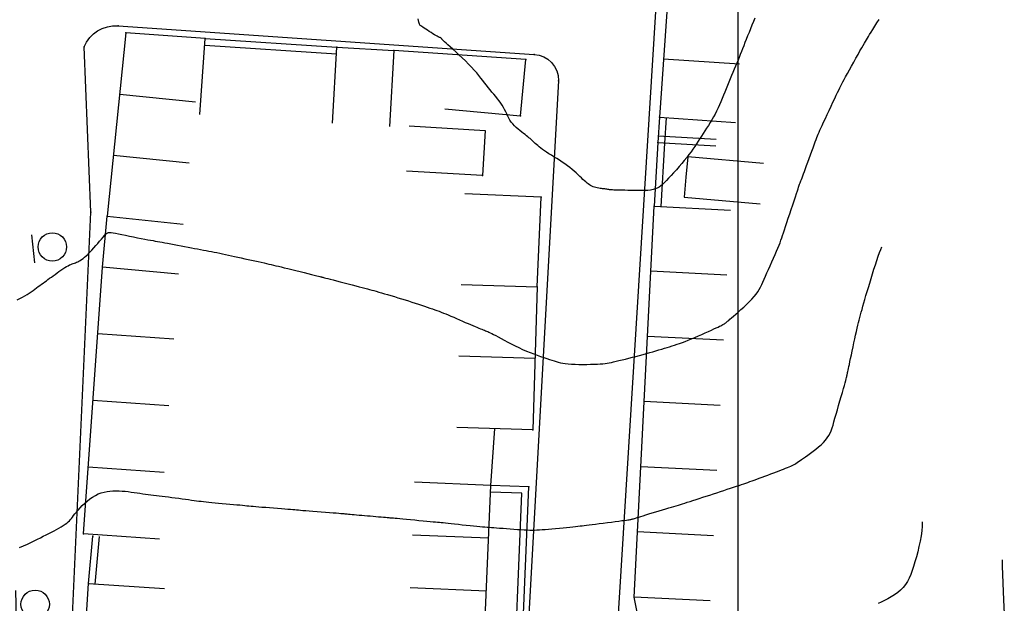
# Model space of a CAD drawing. Header units: millimetres. Extents: x 196436 to 199900, y 8705373 to 8708636.
# Tile 189 of 241: x 198525 to 198628, y 8706834 to 8706895. Entities that reach past the tile are written whole.
import ezdxf

# ---------------------------------------------------------------- set-up
doc = ezdxf.new("R2010")
doc.units = ezdxf.units.MM
doc.header["$LTSCALE"] = 5
for name, color, linetype in [('$CURVAS1', 30, 'Continuous'), ('$CURVAS2', 40, 'Continuous'), ('CASA', 6, 'Continuous'), ('CERCA', 3, 'CERCA_LINE'), ('MALHA', 9, 'Continuous'), ('MEIO-FIO', 7, 'Continuous'), ('MURO', 9, 'Continuous'), ('PL', 23, 'Continuous')]:
    doc.layers.add(name, color=color, linetype=linetype)
doc.linetypes.add('CERCA_LINE', pattern='A,0.5,-0.2,["X",Standard,S=0.1,R=0,X=-0.1,Y=-0.05],-0.25', length=0.95)

# ---------------------------------------------------------------- blocks, each defined once
blk = doc.blocks.new('C')
at = {"layer": 'CASA'}
blk.add_lwpolyline([(0, 0), (0, 8)], dxfattribs=at)
blk = doc.blocks.new('PL')
at = {"layer": 'PL'}
blk.add_line((2.01, 1.49), (2.01, -1.49), dxfattribs=at)
blk.add_circle((0, 0), 1.49, dxfattribs=at)

msp = doc.modelspace()

# ---------------------------------------------------------------- linework, layer by layer
at = {"layer": '$CURVAS1'}
msp.add_polyline3d([(198627.776, 8706838.663, 690), (198627.753, 8706838, 690), (198627.9, 8706834.439, 690), (198627.986, 8706832.999, 690)], dxfattribs=at)
at = {"layer": '$CURVAS2'}
for points in [[(198524.312, 8706865.967, 687), (198524.591, 8706866.115, 687), (198524.854, 8706866.262, 687), (198525.102, 8706866.406, 687), (198525.336, 8706866.549, 687), (198525.557, 8706866.69, 687), (198525.767, 8706866.828, 687), (198525.967, 8706866.964, 687), (198526.158, 8706867.097, 687), (198526.341, 8706867.229, 687), (198526.519, 8706867.358, 687), (198526.691, 8706867.484, 687), (198526.86, 8706867.609, 687), (198527.027, 8706867.732, 687), (198527.193, 8706867.855, 687), (198527.361, 8706867.979, 687), (198527.531, 8706868.105, 687), (198527.707, 8706868.234, 687), (198527.889, 8706868.368, 687), (198528.078, 8706868.506, 687), (198528.277, 8706868.651, 687), (198528.482, 8706868.798, 687), (198528.69, 8706868.945, 687), (198528.897, 8706869.089, 687), (198529.1, 8706869.226, 687), (198529.296, 8706869.353, 687), (198529.481, 8706869.466, 687), (198529.652, 8706869.562, 687), (198529.806, 8706869.639, 687), (198529.946, 8706869.7, 687), (198530.074, 8706869.75, 687), (198530.195, 8706869.791, 687), (198530.31, 8706869.83, 687), (198530.424, 8706869.869, 687), (198530.539, 8706869.913, 687), (198530.659, 8706869.966, 687), (198530.787, 8706870.032, 687), (198530.922, 8706870.112, 687), (198531.067, 8706870.208, 687), (198531.22, 8706870.321, 687), (198531.383, 8706870.453, 687), (198531.555, 8706870.605, 687), (198531.738, 8706870.778, 687), (198531.931, 8706870.973, 687), (198532.134, 8706871.19, 687), (198532.344, 8706871.423, 687), (198532.555, 8706871.664, 687), (198532.762, 8706871.906, 687), (198532.961, 8706872.141, 687), (198533.147, 8706872.361, 687), (198533.315, 8706872.558, 687), (198533.461, 8706872.725, 687), (198533.582, 8706872.856, 687), (198533.687, 8706872.952, 687), (198533.788, 8706873.016, 687), (198533.895, 8706873.051, 687), (198534.02, 8706873.061, 687), (198534.175, 8706873.048, 687), (198534.371, 8706873.015, 687), (198534.62, 8706872.966, 687), (198534.927, 8706872.904, 687), (198535.285, 8706872.831, 687), (198535.679, 8706872.751, 687), (198536.094, 8706872.667, 687), (198536.518, 8706872.582, 687), (198536.937, 8706872.498, 687), (198537.336, 8706872.42, 687), (198537.702, 8706872.349, 687), (198538.024, 8706872.288, 687), (198538.31, 8706872.235, 687), (198538.568, 8706872.189, 687), (198538.809, 8706872.147, 687), (198539.042, 8706872.107, 687), (198539.279, 8706872.066, 687), (198539.528, 8706872.022, 687), (198539.8, 8706871.973, 687), (198540.102, 8706871.917, 687), (198540.431, 8706871.856, 687), (198540.779, 8706871.789, 687), (198541.141, 8706871.72, 687), (198541.51, 8706871.649, 687), (198541.88, 8706871.578, 687), (198542.244, 8706871.508, 687), (198542.596, 8706871.441, 687), (198542.931, 8706871.378, 687), (198543.251, 8706871.319, 687), (198543.557, 8706871.262, 687), (198543.854, 8706871.207, 687), (198544.142, 8706871.153, 687), (198544.427, 8706871.098, 687), (198544.709, 8706871.044, 687), (198544.991, 8706870.987, 687), (198545.277, 8706870.928, 687), (198545.568, 8706870.867, 687), (198545.865, 8706870.803, 687), (198546.168, 8706870.737, 687), (198546.48, 8706870.669, 687), (198546.801, 8706870.599, 687), (198547.132, 8706870.526, 687), (198547.476, 8706870.45, 687), (198547.831, 8706870.373, 687), (198548.194, 8706870.294, 687), (198548.559, 8706870.215, 687), (198548.92, 8706870.137, 687), (198549.274, 8706870.06, 687), (198549.613, 8706869.987, 687), (198549.933, 8706869.916, 687), (198550.229, 8706869.851, 687), (198550.497, 8706869.79, 687), (198550.744, 8706869.734, 687), (198550.982, 8706869.678, 687), (198551.219, 8706869.621, 687), (198551.465, 8706869.562, 687), (198551.73, 8706869.497, 687), (198552.024, 8706869.424, 687), (198552.357, 8706869.342, 687), (198552.734, 8706869.249, 687), (198553.144, 8706869.148, 687), (198553.575, 8706869.042, 687), (198554.01, 8706868.935, 687), (198554.435, 8706868.83, 687), (198554.837, 8706868.732, 687), (198555.2, 8706868.642, 687), (198555.51, 8706868.566, 687), (198555.756, 8706868.505, 687), (198555.943, 8706868.459, 687), (198556.081, 8706868.425, 687), (198556.176, 8706868.401, 687), (198556.24, 8706868.386, 687), (198556.279, 8706868.376, 687), (198556.303, 8706868.369, 687), (198556.32, 8706868.364, 687), (198556.34, 8706868.359, 687), (198556.369, 8706868.351, 687), (198556.416, 8706868.339, 687), (198556.488, 8706868.32, 687), (198556.592, 8706868.292, 687), (198556.736, 8706868.255, 687), (198556.927, 8706868.205, 687), (198557.174, 8706868.141, 687), (198557.48, 8706868.062, 687), (198557.835, 8706867.97, 687), (198558.226, 8706867.869, 687), (198558.638, 8706867.763, 687), (198559.058, 8706867.654, 687), (198559.472, 8706867.547, 687), (198559.867, 8706867.445, 687), (198560.229, 8706867.351, 687), (198560.548, 8706867.267, 687), (198560.83, 8706867.194, 687), (198561.085, 8706867.126, 687), (198561.321, 8706867.063, 687), (198561.549, 8706867, 687), (198561.778, 8706866.937, 687), (198562.017, 8706866.869, 687), (198562.277, 8706866.794, 687), (198562.565, 8706866.711, 687), (198562.878, 8706866.62, 687), (198563.212, 8706866.521, 687), (198563.562, 8706866.417, 687), (198563.924, 8706866.308, 687), (198564.294, 8706866.196, 687), (198564.666, 8706866.082, 687), (198565.037, 8706865.967, 687), (198565.402, 8706865.853, 687), (198565.76, 8706865.739, 687), (198566.108, 8706865.627, 687), (198566.446, 8706865.517, 687), (198566.77, 8706865.411, 687), (198567.08, 8706865.307, 687), (198567.374, 8706865.208, 687), (198567.65, 8706865.114, 687), (198567.908, 8706865.025, 687), (198568.152, 8706864.939, 687), (198568.386, 8706864.854, 687), (198568.615, 8706864.769, 687), (198568.845, 8706864.681, 687), (198569.08, 8706864.589, 687), (198569.325, 8706864.489, 687), (198569.585, 8706864.381, 687), (198569.863, 8706864.263, 687), (198570.156, 8706864.137, 687), (198570.459, 8706864.005, 687), (198570.765, 8706863.871, 687), (198571.07, 8706863.738, 687), (198571.367, 8706863.607, 687), (198571.653, 8706863.483, 687), (198571.921, 8706863.367, 687), (198572.167, 8706863.263, 687), (198572.392, 8706863.169, 687), (198572.597, 8706863.084, 687), (198572.783, 8706863.009, 687), (198572.952, 8706862.941, 687), (198573.106, 8706862.881, 687), (198573.246, 8706862.827, 687), (198573.373, 8706862.778, 687), (198573.49, 8706862.732, 687), (198573.603, 8706862.688, 687), (198573.718, 8706862.64, 687), (198573.842, 8706862.585, 687), (198573.982, 8706862.52, 687), (198574.144, 8706862.44, 687), (198574.335, 8706862.343, 687), (198574.562, 8706862.223, 687), (198574.828, 8706862.079, 687), (198575.131, 8706861.914, 687), (198575.465, 8706861.734, 687), (198575.824, 8706861.542, 687), (198576.202, 8706861.345, 687), (198576.594, 8706861.147, 687), (198576.993, 8706860.952, 687), (198577.394, 8706860.767, 687), (198577.793, 8706860.594, 687), (198578.184, 8706860.435, 687), (198578.565, 8706860.288, 687), (198578.932, 8706860.152, 687), (198579.283, 8706860.028, 687), (198579.614, 8706859.914, 687), (198579.922, 8706859.81, 687), (198580.204, 8706859.714, 687), (198580.457, 8706859.627, 687), (198580.691, 8706859.548, 687), (198580.913, 8706859.478, 687), (198581.133, 8706859.415, 687), (198581.361, 8706859.36, 687), (198581.604, 8706859.313, 687), (198581.874, 8706859.275, 687), (198582.179, 8706859.243, 687), (198582.524, 8706859.22, 687), (198582.903, 8706859.204, 687), (198583.303, 8706859.194, 687), (198583.715, 8706859.19, 687), (198584.125, 8706859.192, 687), (198584.524, 8706859.198, 687), (198584.9, 8706859.209, 687), (198585.242, 8706859.223, 687), (198585.542, 8706859.24, 687), (198585.807, 8706859.261, 687), (198586.046, 8706859.287, 687), (198586.271, 8706859.318, 687), (198586.49, 8706859.355, 687), (198586.713, 8706859.4, 687), (198586.952, 8706859.453, 687), (198587.215, 8706859.514, 687), (198587.511, 8706859.585, 687), (198587.835, 8706859.664, 687), (198588.182, 8706859.751, 687), (198588.545, 8706859.842, 687), (198588.919, 8706859.938, 687), (198589.297, 8706860.036, 687), (198589.674, 8706860.136, 687), (198590.043, 8706860.236, 687), (198590.4, 8706860.334, 687), (198590.743, 8706860.431, 687), (198591.074, 8706860.525, 687), (198591.392, 8706860.618, 687), (198591.7, 8706860.709, 687), (198591.996, 8706860.798, 687), (198592.282, 8706860.884, 687), (198592.558, 8706860.967, 687), (198592.825, 8706861.048, 687), (198593.087, 8706861.129, 687), (198593.348, 8706861.211, 687), (198593.613, 8706861.298, 687), (198593.885, 8706861.391, 687), (198594.168, 8706861.493, 687), (198594.468, 8706861.606, 687), (198594.787, 8706861.732, 687), (198595.129, 8706861.872, 687), (198595.486, 8706862.024, 687), (198595.851, 8706862.182, 687), (198596.215, 8706862.343, 687), (198596.569, 8706862.501, 687), (198596.905, 8706862.653, 687), (198597.214, 8706862.794, 687), (198597.489, 8706862.92, 687), (198597.722, 8706863.027, 687), (198597.917, 8706863.117, 687), (198598.08, 8706863.193, 687), (198598.214, 8706863.257, 687), (198598.326, 8706863.313, 687), (198598.421, 8706863.364, 687), (198598.504, 8706863.411, 687), (198598.58, 8706863.459, 687), (198598.654, 8706863.509, 687), (198598.731, 8706863.566, 687), (198598.817, 8706863.634, 687), (198598.916, 8706863.715, 687), (198599.033, 8706863.814, 687), (198599.172, 8706863.935, 687), (198599.339, 8706864.08, 687), (198599.539, 8706864.255, 687), (198599.774, 8706864.46, 687), (198600.037, 8706864.692, 687), (198600.32, 8706864.945, 687), (198600.612, 8706865.213, 687), (198600.906, 8706865.49, 687), (198601.191, 8706865.771, 687), (198601.458, 8706866.048, 687), (198601.699, 8706866.317, 687), (198601.906, 8706866.574, 687), (198602.085, 8706866.821, 687), (198602.24, 8706867.066, 687), (198602.379, 8706867.314, 687), (198602.509, 8706867.571, 687), (198602.635, 8706867.843, 687), (198602.765, 8706868.135, 687), (198602.905, 8706868.454, 687), (198603.059, 8706868.802, 687), (198603.225, 8706869.174, 687), (198603.398, 8706869.561, 687), (198603.574, 8706869.953, 687), (198603.747, 8706870.343, 687), (198603.914, 8706870.722, 687), (198604.07, 8706871.08, 687), (198604.209, 8706871.409, 687), (198604.33, 8706871.704, 687), (198604.435, 8706871.973, 687), (198604.529, 8706872.228, 687), (198604.618, 8706872.479, 687), (198604.705, 8706872.739, 687), (198604.797, 8706873.019, 687), (198604.898, 8706873.331, 687), (198605.013, 8706873.686, 687), (198605.145, 8706874.091, 687), (198605.291, 8706874.535, 687), (198605.446, 8706875.002, 687), (198605.603, 8706875.476, 687), (198605.758, 8706875.942, 687), (198605.905, 8706876.384, 687), (198606.038, 8706876.785, 687), (198606.154, 8706877.131, 687), (198606.247, 8706877.409, 687), (198606.319, 8706877.626, 687), (198606.376, 8706877.793, 687), (198606.42, 8706877.922, 687), (198606.455, 8706878.023, 687), (198606.485, 8706878.107, 687), (198606.513, 8706878.186, 687), (198606.544, 8706878.27, 687), (198606.581, 8706878.369, 687), (198606.625, 8706878.488, 687), (198606.677, 8706878.628, 687), (198606.738, 8706878.794, 687), (198606.81, 8706878.987, 687), (198606.893, 8706879.211, 687), (198606.988, 8706879.468, 687), (198607.096, 8706879.761, 687), (198607.218, 8706880.09, 687), (198607.351, 8706880.448, 687), (198607.489, 8706880.822, 687), (198607.63, 8706881.202, 687), (198607.768, 8706881.577, 687), (198607.901, 8706881.935, 687), (198608.024, 8706882.266, 687), (198608.132, 8706882.559, 687), (198608.224, 8706882.807, 687), (198608.304, 8706883.018, 687), (198608.377, 8706883.208, 687), (198608.45, 8706883.389, 687), (198608.528, 8706883.576, 687), (198608.618, 8706883.781, 687), (198608.725, 8706884.019, 687), (198608.855, 8706884.303, 687), (198609.011, 8706884.643, 687), (198609.19, 8706885.027, 687), (198609.384, 8706885.443, 687), (198609.586, 8706885.874, 687), (198609.789, 8706886.306, 687), (198609.986, 8706886.725, 687), (198610.17, 8706887.117, 687), (198610.335, 8706887.465, 687), (198610.475, 8706887.761, 687), (198610.596, 8706888.014, 687), (198610.704, 8706888.238, 687), (198610.808, 8706888.446, 687), (198610.914, 8706888.653, 687), (198611.03, 8706888.872, 687), (198611.162, 8706889.119, 687), (198611.319, 8706889.405, 687), (198611.504, 8706889.742, 687), (198611.713, 8706890.119, 687), (198611.938, 8706890.522, 687), (198612.169, 8706890.938, 687), (198612.4, 8706891.351, 687), (198612.623, 8706891.749, 687), (198612.828, 8706892.115, 687), (198613.009, 8706892.437, 687), (198613.16, 8706892.706, 687), (198613.286, 8706892.929, 687), (198613.396, 8706893.121, 687), (198613.498, 8706893.295, 687), (198613.6, 8706893.466, 687), (198613.711, 8706893.647, 687), (198613.838, 8706893.852, 687), (198613.989, 8706894.094, 687), (198614.171, 8706894.384, 687), (198614.378, 8706894.712, 687), (198614.603, 8706895.067, 687), (198614.836, 8706895.436, 687)], [(198601.78, 8706895.577, 686), (198601.63, 8706895.21, 686), (198601.477, 8706894.832, 686), (198601.323, 8706894.449, 686), (198601.172, 8706894.067, 686), (198601.024, 8706893.693, 686), (198600.882, 8706893.332, 686), (198600.748, 8706892.99, 686), (198600.62, 8706892.665, 686), (198600.497, 8706892.351, 686), (198600.377, 8706892.046, 686), (198600.258, 8706891.747, 686), (198600.138, 8706891.448, 686), (198600.016, 8706891.147, 686), (198599.89, 8706890.84, 686), (198599.758, 8706890.523, 686), (198599.621, 8706890.197, 686), (198599.48, 8706889.865, 686), (198599.337, 8706889.527, 686), (198599.192, 8706889.184, 686), (198599.046, 8706888.839, 686), (198598.902, 8706888.493, 686), (198598.76, 8706888.147, 686), (198598.62, 8706887.803, 686), (198598.482, 8706887.461, 686), (198598.344, 8706887.122, 686), (198598.205, 8706886.787, 686), (198598.063, 8706886.456, 686), (198597.917, 8706886.13, 686), (198597.765, 8706885.809, 686), (198597.606, 8706885.494, 686), (198597.439, 8706885.185, 686), (198597.266, 8706884.883, 686), (198597.087, 8706884.586, 686), (198596.904, 8706884.295, 686), (198596.72, 8706884.008, 686), (198596.536, 8706883.727, 686), (198596.353, 8706883.449, 686), (198596.174, 8706883.176, 686), (198595.998, 8706882.905, 686), (198595.824, 8706882.636, 686), (198595.649, 8706882.366, 686), (198595.468, 8706882.093, 686), (198595.279, 8706881.815, 686), (198595.078, 8706881.53, 686), (198594.861, 8706881.236, 686), (198594.627, 8706880.931, 686), (198594.372, 8706880.614, 686), (198594.101, 8706880.289, 686), (198593.82, 8706879.963, 686), (198593.536, 8706879.641, 686), (198593.255, 8706879.328, 686), (198592.983, 8706879.031, 686), (198592.725, 8706878.756, 686), (198592.489, 8706878.507, 686), (198592.277, 8706878.29, 686), (198592.084, 8706878.104, 686), (198591.901, 8706877.946, 686), (198591.72, 8706877.814, 686), (198591.532, 8706877.707, 686), (198591.328, 8706877.621, 686), (198591.099, 8706877.555, 686), (198590.838, 8706877.506, 686), (198590.539, 8706877.473, 686), (198590.209, 8706877.453, 686), (198589.857, 8706877.443, 686), (198589.494, 8706877.442, 686), (198589.13, 8706877.447, 686), (198588.775, 8706877.456, 686), (198588.439, 8706877.467, 686), (198588.132, 8706877.478, 686), (198587.861, 8706877.486, 686), (198587.626, 8706877.493, 686), (198587.421, 8706877.498, 686), (198587.244, 8706877.502, 686), (198587.09, 8706877.506, 686), (198586.954, 8706877.511, 686), (198586.834, 8706877.517, 686), (198586.725, 8706877.524, 686), (198586.623, 8706877.534, 686), (198586.526, 8706877.545, 686), (198586.432, 8706877.558, 686), (198586.338, 8706877.573, 686), (198586.243, 8706877.588, 686), (198586.143, 8706877.604, 686), (198586.037, 8706877.62, 686), (198585.922, 8706877.636, 686), (198585.797, 8706877.651, 686), (198585.663, 8706877.668, 686), (198585.523, 8706877.686, 686), (198585.379, 8706877.708, 686), (198585.232, 8706877.734, 686), (198585.085, 8706877.766, 686), (198584.941, 8706877.805, 686), (198584.801, 8706877.853, 686), (198584.667, 8706877.91, 686), (198584.537, 8706877.978, 686), (198584.409, 8706878.056, 686), (198584.282, 8706878.145, 686), (198584.152, 8706878.246, 686), (198584.018, 8706878.36, 686), (198583.878, 8706878.486, 686), (198583.729, 8706878.626, 686), (198583.569, 8706878.779, 686), (198583.398, 8706878.943, 686), (198583.215, 8706879.118, 686), (198583.019, 8706879.3, 686), (198582.809, 8706879.488, 686), (198582.585, 8706879.679, 686), (198582.347, 8706879.873, 686), (198582.093, 8706880.066, 686), (198581.824, 8706880.256, 686), (198581.544, 8706880.444, 686), (198581.257, 8706880.629, 686), (198580.969, 8706880.809, 686), (198580.684, 8706880.985, 686), (198580.408, 8706881.156, 686), (198580.145, 8706881.321, 686), (198579.899, 8706881.48, 686), (198579.676, 8706881.632, 686), (198579.473, 8706881.777, 686), (198579.29, 8706881.916, 686), (198579.123, 8706882.048, 686), (198578.972, 8706882.173, 686), (198578.835, 8706882.293, 686), (198578.709, 8706882.406, 686), (198578.592, 8706882.513, 686), (198578.483, 8706882.615, 686), (198578.378, 8706882.712, 686), (198578.274, 8706882.808, 686), (198578.167, 8706882.904, 686), (198578.055, 8706883.003, 686), (198577.934, 8706883.106, 686), (198577.801, 8706883.216, 686), (198577.651, 8706883.335, 686), (198577.485, 8706883.464, 686), (198577.304, 8706883.603, 686), (198577.114, 8706883.753, 686), (198576.92, 8706883.913, 686), (198576.727, 8706884.082, 686), (198576.54, 8706884.26, 686), (198576.364, 8706884.448, 686), (198576.203, 8706884.644, 686), (198576.062, 8706884.848, 686), (198575.937, 8706885.06, 686), (198575.824, 8706885.278, 686), (198575.716, 8706885.5, 686), (198575.609, 8706885.726, 686), (198575.498, 8706885.955, 686), (198575.379, 8706886.185, 686), (198575.246, 8706886.416, 686), (198575.096, 8706886.646, 686), (198574.93, 8706886.875, 686), (198574.751, 8706887.105, 686), (198574.563, 8706887.335, 686), (198574.369, 8706887.566, 686), (198574.172, 8706887.799, 686), (198573.974, 8706888.034, 686), (198573.78, 8706888.273, 686), (198573.59, 8706888.514, 686), (198573.401, 8706888.76, 686), (198573.209, 8706889.013, 686), (198573.009, 8706889.273, 686), (198572.795, 8706889.543, 686), (198572.564, 8706889.823, 686), (198572.311, 8706890.116, 686), (198572.03, 8706890.422, 686), (198571.719, 8706890.742, 686), (198571.387, 8706891.07, 686), (198571.044, 8706891.398, 686), (198570.701, 8706891.718, 686), (198570.368, 8706892.024, 686), (198570.055, 8706892.306, 686), (198569.773, 8706892.558, 686), (198569.533, 8706892.772, 686), (198569.342, 8706892.943, 686), (198569.197, 8706893.074, 686), (198569.09, 8706893.171, 686), (198569.017, 8706893.241, 686), (198568.969, 8706893.288, 686), (198568.94, 8706893.319, 686), (198568.924, 8706893.339, 686), (198568.915, 8706893.356, 686), (198568.906, 8706893.372, 686), (198568.897, 8706893.389, 686), (198568.886, 8706893.407, 686), (198568.874, 8706893.425, 686), (198568.861, 8706893.442, 686), (198568.845, 8706893.458, 686), (198568.828, 8706893.472, 686), (198568.807, 8706893.484, 686), (198568.784, 8706893.495, 686), (198568.754, 8706893.505, 686), (198568.715, 8706893.519, 686), (198568.665, 8706893.539, 686), (198568.599, 8706893.567, 686), (198568.516, 8706893.608, 686), (198568.412, 8706893.662, 686), (198568.284, 8706893.735, 686), (198568.131, 8706893.826, 686), (198567.958, 8706893.932, 686), (198567.773, 8706894.049, 686), (198567.582, 8706894.171, 686), (198567.393, 8706894.293, 686), (198567.212, 8706894.41, 686), (198567.047, 8706894.518, 686), (198566.904, 8706894.611, 686), (198566.79, 8706894.686, 686), (198566.701, 8706894.749, 686), (198566.633, 8706894.807, 686), (198566.581, 8706894.869, 686), (198566.541, 8706894.942, 686), (198566.509, 8706895.034, 686), (198566.479, 8706895.152, 686), (198566.448, 8706895.305, 686), (198566.411, 8706895.497, 686)], [(198524.552, 8706839.949, 688), (198524.971, 8706840.139, 688), (198525.365, 8706840.321, 688), (198525.735, 8706840.496, 688), (198526.085, 8706840.664, 688), (198526.416, 8706840.827, 688), (198526.731, 8706840.984, 688), (198527.034, 8706841.137, 688), (198527.327, 8706841.286, 688), (198527.613, 8706841.433, 688), (198527.894, 8706841.577, 688), (198528.168, 8706841.719, 688), (198528.432, 8706841.858, 688), (198528.683, 8706841.995, 688), (198528.919, 8706842.129, 688), (198529.136, 8706842.26, 688), (198529.332, 8706842.388, 688), (198529.504, 8706842.513, 688), (198529.652, 8706842.635, 688), (198529.779, 8706842.757, 688), (198529.893, 8706842.883, 688), (198530.002, 8706843.015, 688), (198530.111, 8706843.157, 688), (198530.229, 8706843.312, 688), (198530.362, 8706843.483, 688), (198530.517, 8706843.675, 688), (198530.699, 8706843.888, 688), (198530.907, 8706844.117, 688), (198531.138, 8706844.355, 688), (198531.388, 8706844.595, 688), (198531.655, 8706844.83, 688), (198531.934, 8706845.053, 688), (198532.223, 8706845.257, 688), (198532.519, 8706845.434, 688), (198532.819, 8706845.58, 688), (198533.122, 8706845.695, 688), (198533.428, 8706845.783, 688), (198533.736, 8706845.845, 688), (198534.047, 8706845.886, 688), (198534.361, 8706845.908, 688), (198534.677, 8706845.913, 688), (198534.995, 8706845.905, 688), (198535.314, 8706845.886, 688), (198535.634, 8706845.859, 688), (198535.953, 8706845.824, 688), (198536.27, 8706845.784, 688), (198536.584, 8706845.741, 688), (198536.893, 8706845.696, 688), (198537.196, 8706845.651, 688), (198537.493, 8706845.608, 688), (198537.781, 8706845.569, 688), (198538.065, 8706845.532, 688), (198538.347, 8706845.497, 688), (198538.631, 8706845.463, 688), (198538.92, 8706845.429, 688), (198539.217, 8706845.394, 688), (198539.526, 8706845.356, 688), (198539.851, 8706845.316, 688), (198540.192, 8706845.271, 688), (198540.545, 8706845.224, 688), (198540.906, 8706845.175, 688), (198541.267, 8706845.125, 688), (198541.624, 8706845.075, 688), (198541.969, 8706845.027, 688), (198542.298, 8706844.981, 688), (198542.605, 8706844.94, 688), (198542.885, 8706844.902, 688), (198543.145, 8706844.869, 688), (198543.393, 8706844.838, 688), (198543.637, 8706844.81, 688), (198543.886, 8706844.782, 688), (198544.147, 8706844.755, 688), (198544.428, 8706844.726, 688), (198544.739, 8706844.696, 688), (198545.083, 8706844.663, 688), (198545.454, 8706844.628, 688), (198545.842, 8706844.591, 688), (198546.236, 8706844.555, 688), (198546.627, 8706844.518, 688), (198547.004, 8706844.483, 688), (198547.357, 8706844.45, 688), (198547.676, 8706844.419, 688), (198547.955, 8706844.392, 688), (198548.201, 8706844.368, 688), (198548.427, 8706844.346, 688), (198548.644, 8706844.325, 688), (198548.865, 8706844.304, 688), (198549.1, 8706844.282, 688), (198549.363, 8706844.259, 688), (198549.665, 8706844.234, 688), (198550.013, 8706844.205, 688), (198550.399, 8706844.175, 688), (198550.808, 8706844.143, 688), (198551.228, 8706844.111, 688), (198551.645, 8706844.078, 688), (198552.045, 8706844.047, 688), (198552.415, 8706844.019, 688), (198552.743, 8706843.993, 688), (198553.018, 8706843.97, 688), (198553.251, 8706843.951, 688), (198553.457, 8706843.933, 688), (198553.652, 8706843.916, 688), (198553.849, 8706843.898, 688), (198554.065, 8706843.879, 688), (198554.313, 8706843.858, 688), (198554.609, 8706843.833, 688), (198554.963, 8706843.805, 688), (198555.363, 8706843.772, 688), (198555.793, 8706843.738, 688), (198556.236, 8706843.703, 688), (198556.677, 8706843.669, 688), (198557.098, 8706843.635, 688), (198557.483, 8706843.605, 688), (198557.815, 8706843.579, 688), (198558.084, 8706843.557, 688), (198558.297, 8706843.539, 688), (198558.466, 8706843.525, 688), (198558.604, 8706843.513, 688), (198558.724, 8706843.502, 688), (198558.839, 8706843.491, 688), (198558.961, 8706843.48, 688), (198559.103, 8706843.467, 688), (198559.275, 8706843.451, 688), (198559.476, 8706843.433, 688), (198559.702, 8706843.412, 688), (198559.95, 8706843.39, 688), (198560.215, 8706843.367, 688), (198560.495, 8706843.342, 688), (198560.786, 8706843.317, 688), (198561.084, 8706843.29, 688), (198561.384, 8706843.264, 688), (198561.684, 8706843.238, 688), (198561.976, 8706843.213, 688), (198562.258, 8706843.189, 688), (198562.523, 8706843.166, 688), (198562.767, 8706843.145, 688), (198562.985, 8706843.127, 688), (198563.172, 8706843.111, 688), (198563.325, 8706843.098, 688), (198563.456, 8706843.088, 688), (198563.578, 8706843.078, 688), (198563.702, 8706843.068, 688), (198563.842, 8706843.055, 688), (198564.012, 8706843.04, 688), (198564.224, 8706843.02, 688), (198564.49, 8706842.995, 688), (198564.821, 8706842.963, 688), (198565.203, 8706842.927, 688), (198565.621, 8706842.886, 688), (198566.058, 8706842.844, 688), (198566.499, 8706842.802, 688), (198566.928, 8706842.761, 688), (198567.327, 8706842.723, 688), (198567.682, 8706842.691, 688), (198567.98, 8706842.664, 688), (198568.231, 8706842.642, 688), (198568.45, 8706842.624, 688), (198568.651, 8706842.606, 688), (198568.848, 8706842.589, 688), (198569.056, 8706842.569, 688), (198569.289, 8706842.546, 688), (198569.562, 8706842.517, 688), (198569.883, 8706842.482, 688), (198570.246, 8706842.441, 688), (198570.639, 8706842.396, 688), (198571.047, 8706842.35, 688), (198571.459, 8706842.303, 688), (198571.863, 8706842.259, 688), (198572.245, 8706842.218, 688), (198572.594, 8706842.182, 688), (198572.901, 8706842.153, 688), (198573.172, 8706842.129, 688), (198573.419, 8706842.11, 688), (198573.651, 8706842.093, 688), (198573.881, 8706842.078, 688), (198574.118, 8706842.063, 688), (198574.373, 8706842.046, 688), (198574.657, 8706842.026, 688), (198574.978, 8706842.002, 688), (198575.329, 8706841.976, 688), (198575.7, 8706841.947, 688), (198576.084, 8706841.917, 688), (198576.47, 8706841.888, 688), (198576.848, 8706841.861, 688), (198577.211, 8706841.837, 688), (198577.547, 8706841.817, 688), (198577.852, 8706841.802, 688), (198578.13, 8706841.792, 688), (198578.391, 8706841.788, 688), (198578.644, 8706841.79, 688), (198578.898, 8706841.797, 688), (198579.161, 8706841.81, 688), (198579.444, 8706841.828, 688), (198579.753, 8706841.852, 688), (198580.097, 8706841.881, 688), (198580.467, 8706841.915, 688), (198580.853, 8706841.952, 688), (198581.246, 8706841.99, 688), (198581.635, 8706842.029, 688), (198582.01, 8706842.067, 688), (198582.361, 8706842.103, 688), (198582.678, 8706842.136, 688), (198582.955, 8706842.164, 688), (198583.2, 8706842.19, 688), (198583.425, 8706842.213, 688), (198583.642, 8706842.237, 688), (198583.865, 8706842.262, 688), (198584.104, 8706842.29, 688), (198584.373, 8706842.322, 688), (198584.683, 8706842.361, 688), (198585.042, 8706842.407, 688), (198585.44, 8706842.459, 688), (198585.862, 8706842.515, 688), (198586.293, 8706842.572, 688), (198586.72, 8706842.628, 688), (198587.126, 8706842.682, 688), (198587.498, 8706842.731, 688), (198587.82, 8706842.774, 688), (198588.083, 8706842.808, 688), (198588.29, 8706842.836, 688), (198588.451, 8706842.857, 688), (198588.574, 8706842.875, 688), (198588.67, 8706842.89, 688), (198588.747, 8706842.904, 688), (198588.814, 8706842.919, 688), (198588.879, 8706842.936, 688), (198588.952, 8706842.957, 688), (198589.037, 8706842.982, 688), (198589.138, 8706843.014, 688), (198589.261, 8706843.053, 688), (198589.409, 8706843.099, 688), (198589.586, 8706843.155, 688), (198589.798, 8706843.221, 688), (198590.048, 8706843.297, 688), (198590.339, 8706843.386, 688), (198590.663, 8706843.483, 688), (198591.01, 8706843.588, 688), (198591.37, 8706843.695, 688), (198591.734, 8706843.804, 688), (198592.092, 8706843.911, 688), (198592.434, 8706844.013, 688), (198592.75, 8706844.107, 688), (198593.034, 8706844.192, 688), (198593.29, 8706844.269, 688), (198593.526, 8706844.341, 688), (198593.75, 8706844.409, 688), (198593.971, 8706844.477, 688), (198594.196, 8706844.547, 688), (198594.433, 8706844.621, 688), (198594.69, 8706844.703, 688), (198594.972, 8706844.793, 688), (198595.279, 8706844.892, 688), (198595.607, 8706844.997, 688), (198595.951, 8706845.108, 688), (198596.309, 8706845.225, 688), (198596.676, 8706845.344, 688), (198597.049, 8706845.466, 688), (198597.425, 8706845.589, 688), (198597.799, 8706845.711, 688), (198598.169, 8706845.833, 688), (198598.531, 8706845.952, 688), (198598.883, 8706846.068, 688), (198599.221, 8706846.18, 688), (198599.543, 8706846.287, 688), (198599.845, 8706846.388, 688), (198600.125, 8706846.481, 688), (198600.381, 8706846.567, 688), (198600.617, 8706846.647, 688), (198600.84, 8706846.723, 688), (198601.057, 8706846.798, 688), (198601.272, 8706846.874, 688), (198601.493, 8706846.952, 688), (198601.726, 8706847.036, 688), (198601.976, 8706847.127, 688), (198602.248, 8706847.228, 688), (198602.538, 8706847.335, 688), (198602.841, 8706847.448, 688), (198603.149, 8706847.564, 688), (198603.458, 8706847.68, 688), (198603.76, 8706847.794, 688), (198604.051, 8706847.904, 688), (198604.325, 8706848.008, 688), (198604.576, 8706848.104, 688), (198604.805, 8706848.192, 688), (198605.015, 8706848.274, 688), (198605.207, 8706848.351, 688), (198605.384, 8706848.425, 688), (198605.547, 8706848.497, 688), (198605.698, 8706848.568, 688), (198605.839, 8706848.641, 688), (198605.974, 8706848.715, 688), (198606.105, 8706848.794, 688), (198606.239, 8706848.88, 688), (198606.379, 8706848.975, 688), (198606.531, 8706849.082, 688), (198606.699, 8706849.203, 688), (198606.888, 8706849.339, 688), (198607.104, 8706849.494, 688), (198607.348, 8706849.67, 688), (198607.614, 8706849.863, 688), (198607.895, 8706850.071, 688), (198608.18, 8706850.291, 688), (198608.463, 8706850.52, 688), (198608.734, 8706850.755, 688), (198608.984, 8706850.993, 688), (198609.206, 8706851.232, 688), (198609.393, 8706851.47, 688), (198609.549, 8706851.71, 688), (198609.681, 8706851.96, 688), (198609.795, 8706852.224, 688), (198609.898, 8706852.509, 688), (198609.995, 8706852.82, 688), (198610.094, 8706853.164, 688), (198610.201, 8706853.545, 688), (198610.32, 8706853.967, 688), (198610.449, 8706854.419, 688), (198610.584, 8706854.887, 688), (198610.721, 8706855.358, 688), (198610.854, 8706855.817, 688), (198610.98, 8706856.251, 688), (198611.094, 8706856.647, 688), (198611.192, 8706856.99, 688), (198611.272, 8706857.27, 688), (198611.333, 8706857.494, 688), (198611.38, 8706857.669, 688), (198611.415, 8706857.806, 688), (198611.441, 8706857.914, 688), (198611.46, 8706858.002, 688), (198611.476, 8706858.078, 688), (198611.491, 8706858.154, 688), (198611.508, 8706858.236, 688), (198611.528, 8706858.331, 688), (198611.552, 8706858.445, 688), (198611.582, 8706858.583, 688), (198611.618, 8706858.75, 688), (198611.661, 8706858.952, 688), (198611.713, 8706859.194, 688), (198611.774, 8706859.482, 688), (198611.845, 8706859.817, 688), (198611.925, 8706860.193, 688), (198612.011, 8706860.597, 688), (198612.101, 8706861.018, 688), (198612.193, 8706861.444, 688), (198612.284, 8706861.865, 688), (198612.373, 8706862.27, 688), (198612.457, 8706862.645, 688), (198612.534, 8706862.985, 688), (198612.607, 8706863.294, 688), (198612.676, 8706863.58, 688), (198612.744, 8706863.851, 688), (198612.813, 8706864.117, 688), (198612.884, 8706864.386, 688), (198612.961, 8706864.666, 688), (198613.043, 8706864.965, 688), (198613.134, 8706865.291, 688), (198613.234, 8706865.643, 688), (198613.341, 8706866.02, 688), (198613.457, 8706866.419, 688), (198613.58, 8706866.839, 688), (198613.71, 8706867.278, 688), (198613.848, 8706867.735, 688), (198613.993, 8706868.206, 688), (198614.144, 8706868.69, 688), (198614.298, 8706869.177, 688), (198614.453, 8706869.656, 688), (198614.605, 8706870.116, 688), (198614.75, 8706870.547, 688), (198614.885, 8706870.937, 688), (198615.008, 8706871.276, 688), (198615.114, 8706871.554, 688)], [(198619.375, 8706842.643, 689), (198619.366, 8706842.199, 689), (198619.32, 8706841.707, 689), (198619.244, 8706841.181, 689), (198619.143, 8706840.631, 689), (198619.023, 8706840.071, 689), (198618.888, 8706839.513, 689), (198618.746, 8706838.968, 689), (198618.601, 8706838.45, 689), (198618.458, 8706837.968, 689), (198618.312, 8706837.522, 689), (198618.159, 8706837.109, 689), (198617.994, 8706836.728, 689), (198617.81, 8706836.376, 689), (198617.603, 8706836.051, 689), (198617.368, 8706835.75, 689), (198617.098, 8706835.471, 689), (198616.792, 8706835.213, 689), (198616.458, 8706834.974, 689), (198616.106, 8706834.755, 689), (198615.747, 8706834.555, 689), (198615.392, 8706834.376, 689), (198615.052, 8706834.216, 689), (198614.737, 8706834.076, 689)]]:
    msp.add_polyline3d(points, dxfattribs=at)
at = {"layer": 'CASA'}
for p, q in [((198593.912, 8706915.929), (198591.769, 8706885.152)), ((198535.727, 8706894.012), (198533.765, 8706874.746)), ((198544.045, 8706893.413), (198535.727, 8706894.012)), ((198543.47, 8706885.434), (198544.045, 8706893.413)), ((198591.769, 8706885.152), (198599.749, 8706884.596)), ((198589.103, 8706834.748), (198591.219, 8706875.82)), ((198591.219, 8706875.82), (198599.208, 8706875.408)), ((198533.765, 8706874.746), (198541.724, 8706873.936)), ((198531.251, 8706841.406), (198533.264, 8706869.42)), ((198570.925, 8706867.585), (198578.921, 8706867.34)), ((198578.921, 8706867.34), (198578.461, 8706852.326)), ((198570.695, 8706860.078), (198578.691, 8706859.833)), ((198578.461, 8706852.326), (198570.465, 8706852.571)), ((198574.037, 8706846.481), (198566.044, 8706846.812)), ((198573.348, 8706829.825), (198574.037, 8706846.481)), ((198539.231, 8706840.833), (198531.251, 8706841.406)), ((198530.346, 8706813.171), (198531.801, 8706836.166)), ((198531.801, 8706836.166), (198539.785, 8706835.661)), ((198597.092, 8706834.336), (198589.103, 8706834.748))]:
    msp.add_line(p, q, dxfattribs=at)
for points in [[(198557.42, 8706884.52), (198557.885, 8706892.507), (198563.87, 8706892.158), (198563.405, 8706884.172)], [(198569.211, 8706886.044), (198577.175, 8706885.288), (198577.74, 8706891.238), (198563.87, 8706892.158)], [(198565.471, 8706884.237), (198573.458, 8706883.777), (198573.185, 8706879.044), (198565.199, 8706879.503)], [(198602.704, 8706880.28), (198594.735, 8706880.979), (198594.549, 8706878.866), (198594.364, 8706876.753), (198602.333, 8706876.054)], [(198541.229, 8706868.671), (198533.264, 8706869.42), (198533.765, 8706874.746)], [(198574.037, 8706846.481), (198574.463, 8706852.449)]]:
    msp.add_lwpolyline(points, dxfattribs=at)
for p in [(198535.727, 8706894.011, 686.485), (198544.045, 8706893.412, 686.508), (198557.885, 8706892.506, 686.205), (198563.87, 8706892.157, 686.275), (198577.74, 8706891.236, 685.795), (198577.175, 8706885.286, 685.869), (198591.769, 8706885.151, 685.68), (198573.186, 8706879.043, 686.563), (198591.219, 8706875.819, 686.079), (198533.765, 8706874.745, 686.96), (198533.264, 8706869.419, 687.106), (198578.922, 8706867.339, 686.629), (198578.462, 8706852.325, 687.413), (198531.252, 8706841.405, 688.071), (198532.235, 8706841.16, 688.261), (198531.801, 8706836.165, 688.327), (198589.103, 8706834.747, 688.474)]:
    msp.add_point(p, dxfattribs=at)
at = {"layer": 'CERCA'}
for points in [[(198578.921, 8706867.34), (198579.329, 8706876.768), (198571.336, 8706877.108)], [(198624.984, 8706829.437), (198608.371, 8706831.772), (198589.544, 8706832.652), (198589.103, 8706834.748)]]:
    msp.add_lwpolyline(points, dxfattribs=at)
msp.add_point((198579.329, 8706876.767, 686.277), dxfattribs=at)
at = {"layer": 'MALHA'}
msp.add_line((198600, 8708635.599), (198600, 8705384.785), dxfattribs=at)
msp.add_line((198600, 8708635.599), (198600, 8705384.785), dxfattribs=at)
at = {"layer": 'MEIO-FIO'}
msp.add_lwpolyline([(198587.455, 8706832.985), (198593.327, 8706927.929)], dxfattribs=at)
msp.add_lwpolyline([(198534.898, 8706894.752), (198578.591, 8706891.763, -0.4069803), (198581.145, 8706888.996), (198573.914, 8706758.529), (198572.966, 8706757.455), (198528.166, 8706762.214), (198529.969, 8706829.738), (198532.027, 8706875.191), (198531.337, 8706892.541, -0.333324), (198534.898, 8706894.752, -5.1959311)], format="xyb", dxfattribs=at)
for p in [(198534.899, 8706894.751, 686.312), (198531.337, 8706892.54, 686.274), (198578.591, 8706891.762, 685.596), (198581.145, 8706888.995, 685.595), (198532.027, 8706875.19, 686.735)]:
    msp.add_point(p, dxfattribs=at)
at = {"layer": 'MURO'}
for points in [[(198544.045, 8706893.413), (198557.885, 8706892.507)], [(198543.999, 8706892.715), (198557.839, 8706891.808)], [(198591.769, 8706885.152), (198591.58, 8706882.49), (198591.219, 8706875.82)], [(198592.467, 8706885.102), (198592.278, 8706882.447), (198591.918, 8706875.782)], [(198591.62, 8706883.189), (198597.718, 8706882.84)], [(198591.58, 8706882.49), (198597.678, 8706882.141)], [(198573.348, 8706829.825), (198577.345, 8706829.66), (198578.034, 8706846.316), (198574.037, 8706846.481)], [(198573.377, 8706830.525), (198576.674, 8706830.388), (198577.306, 8706845.645), (198574.009, 8706845.782)], [(198531.801, 8706836.166), (198532.234, 8706841.161)], [(198532.498, 8706836.106), (198532.932, 8706841.101)]]:
    msp.add_lwpolyline(points, dxfattribs=at)
for p in [(198591.58, 8706882.489, 685.729), (198578.034, 8706846.315, 687.726)]:
    msp.add_point(p, dxfattribs=at)

# ---------------------------------------------------------------- block references
at = {"layer": 'CASA'}
for p, rotation in [((198592.197, 8706891.307), 266.0163142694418), ((198535.073, 8706887.59), 264.1857841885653), ((198534.419, 8706881.168), 264.1857841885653), ((198598.856, 8706868.563), 87.05018028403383), ((198540.74, 8706861.843), 85.89109889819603), ((198598.503, 8706861.718), 87.05018028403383), ((198540.237, 8706854.84), 85.89109889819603), ((198598.15, 8706854.872), 87.05018028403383), ((198539.734, 8706847.837), 85.89109889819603), ((198597.798, 8706848.027), 87.05018028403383), ((198573.808, 8706840.929), 87.63097383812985), ((198597.445, 8706841.181), 87.05018028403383), ((198573.578, 8706835.377), 87.63097383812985)]:
    msp.add_blockref('C', p, dxfattribs=dict(at, rotation=rotation))
at = {"layer": 'PL'}
for p, rotation in [((198527.993, 8706871.529, 686.889), 185.5282444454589), ((198526.188, 8706833.989, 688.231), 181.5266733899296)]:
    msp.add_blockref('PL', p, dxfattribs=dict(at, rotation=rotation))

doc.saveas('drawing.dxf')
